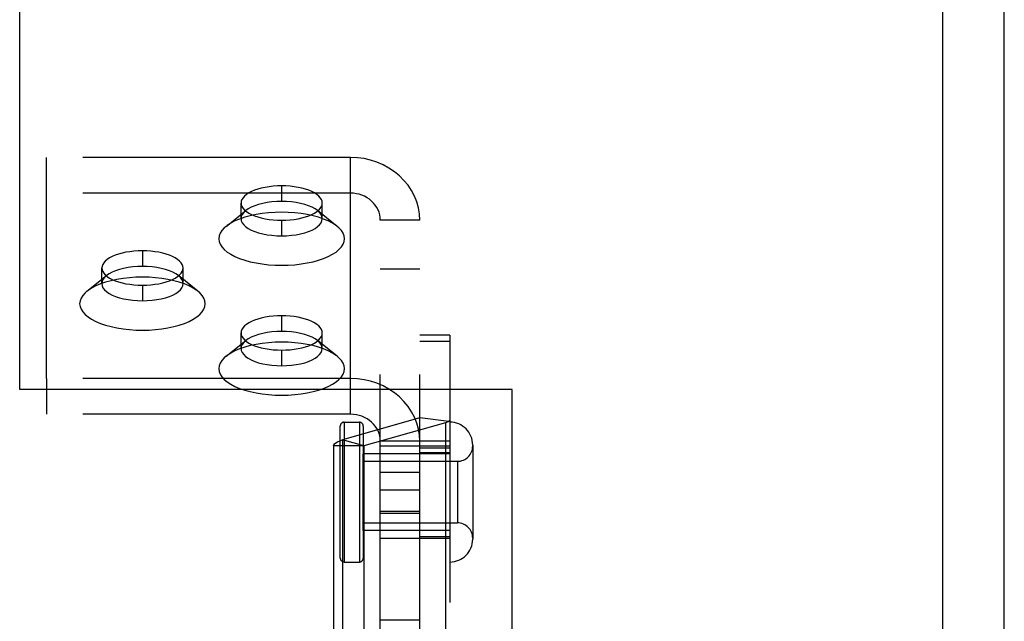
# Model space of a CAD drawing. Header units: inches. Extents: x 0 to 198, y 0 to 128.
# Tile 89 of 102: x 86.24 to 90.24, y 94.5 to 96.94. Entities that reach past the tile are written whole.
import ezdxf

# ---------------------------------------------------------------- set-up
doc = ezdxf.new("R2010")
doc.units = ezdxf.units.IN
doc.header["$LTSCALE"] = 10.872093
doc.header["$MEASUREMENT"] = 0
doc.linetypes.add('HIDDEN', pattern=[0.2, 0.1, -0.1])
doc.linetypes.add('PHANTOM', pattern=[0.8, 0.45, -0.05, 0.1, -0.05, 0.1, -0.05])
doc.layers.get('0').update_dxf_attribs({"linetype": 'CONTINUOUS'})
for name, color, linetype in [('02___PRT_ALL_AXES', 7, 'CONTINUOUS'), ('AVAILABLE_DOOR_SPACE', 7, 'CONTINUOUS'), ('DEFAULT_2', 8, 'HIDDEN')]:
    doc.layers.add(name, color=color, linetype=linetype)

msp = doc.modelspace()

# ---------------------------------------------------------------- linework, layer by layer
at = {"color": 3, "linetype": 'Continuous'}
for p, q in [((89.9878, 89.2463), (89.9878, 99.725)), ((90.2378, 52.695), (90.2378, 98.8793))]:
    msp.add_line(p, q, dxfattribs=at)
at = {"layer": '02___PRT_ALL_AXES', "color": 8, "linetype": 'HIDDEN'}
for p, q in [((87.1369, 96.1362), (87.1369, 96.1996)), ((87.4669, 96.1362), (87.4669, 96.1996)), ((86.5714, 95.8724), (86.5714, 95.9358)), ((86.9014, 95.8724), (86.9014, 95.9358)), ((87.1369, 95.6086), (87.1369, 95.672)), ((87.4669, 95.6086), (87.4669, 95.672)), ((87.5559, 95.3095), (87.6177, 95.3095)), ((87.6353, 95.2129), (87.6353, 94.0144)), ((87.7028, 95.213), (87.9853, 95.213)), ((87.7028, 94.838), (87.7028, 95.213)), ((87.8628, 94.838), (87.8628, 95.213)), ((87.8628, 95.2053), (87.9853, 95.2053)), ((87.9853, 95.213), (87.9853, 94.838)), ((87.9853, 95.1815), (87.6333, 95.1815)), ((87.6333, 94.8695), (87.6333, 95.1815)), ((87.6333, 95.1505), (88.0158, 95.1505)), ((87.8628, 95.1047), (87.7028, 95.1047)), ((87.8628, 94.9463), (87.7028, 94.9463)), ((87.6333, 94.9005), (88.0158, 94.9005)), ((87.9853, 94.8695), (87.6333, 94.8695)), ((87.8628, 94.8457), (87.9853, 94.8457)), ((87.7028, 94.838), (87.9853, 94.838)), ((87.5559, 94.7415), (87.6177, 94.7415))]:
    msp.add_line(p, q, dxfattribs=at)
for points in [[(87.3019, 96.2694), (87.2846, 96.269), (87.2676, 96.2678), (87.251, 96.266), (87.2348, 96.2633), (87.2194, 96.26), (87.205, 96.2561), (87.1915, 96.2515), (87.1793, 96.2463), (87.1685, 96.2406), (87.159, 96.2345), (87.1512, 96.228), (87.145, 96.2212), (87.1405, 96.2141), (87.1378, 96.2069), (87.1369, 96.1996)], [(87.4669, 96.1996), (87.466, 96.2069), (87.4633, 96.2141), (87.4589, 96.2212), (87.4527, 96.228), (87.4448, 96.2345), (87.4354, 96.2406), (87.4246, 96.2463), (87.4123, 96.2515), (87.3989, 96.2561), (87.3844, 96.26), (87.369, 96.2633), (87.3529, 96.266), (87.3362, 96.2678), (87.3193, 96.269), (87.3019, 96.2694)], [(87.1369, 96.1996), (87.1378, 96.1924), (87.1405, 96.1851), (87.145, 96.1781), (87.1512, 96.1713), (87.159, 96.1648), (87.1685, 96.1587), (87.1793, 96.153), (87.1915, 96.1478), (87.205, 96.1432), (87.2194, 96.1393), (87.2348, 96.1359), (87.251, 96.1333), (87.2676, 96.1314), (87.2846, 96.1303), (87.3019, 96.1299)], [(87.3019, 96.1299), (87.3193, 96.1303), (87.3362, 96.1314), (87.3529, 96.1333), (87.369, 96.1359), (87.3844, 96.1393), (87.3989, 96.1432), (87.4123, 96.1478), (87.4246, 96.153), (87.4354, 96.1587), (87.4448, 96.1648), (87.4527, 96.1713), (87.4589, 96.1781), (87.4633, 96.1851), (87.466, 96.1924), (87.4669, 96.1996)], [(86.7364, 96.0056), (86.7191, 96.0052), (86.7021, 96.004), (86.6855, 96.0021), (86.6693, 95.9995), (86.6539, 95.9962), (86.6395, 95.9922), (86.626, 95.9876), (86.6138, 95.9825), (86.603, 95.9768), (86.5935, 95.9707), (86.5857, 95.9642), (86.5795, 95.9574), (86.575, 95.9503), (86.5723, 95.9431), (86.5714, 95.9358)], [(86.9014, 95.9358), (86.9005, 95.9431), (86.8978, 95.9503), (86.8934, 95.9574), (86.8872, 95.9642), (86.8793, 95.9707), (86.8699, 95.9768), (86.8591, 95.9825), (86.8468, 95.9876), (86.8334, 95.9922), (86.8189, 95.9962), (86.8035, 95.9995), (86.7874, 96.0021), (86.7707, 96.004), (86.7538, 96.0052), (86.7364, 96.0056)], [(86.5714, 95.9358), (86.5723, 95.9285), (86.575, 95.9213), (86.5795, 95.9143), (86.5857, 95.9075), (86.5935, 95.901), (86.603, 95.8948), (86.6138, 95.8892), (86.626, 95.884), (86.6395, 95.8794), (86.6539, 95.8754), (86.6693, 95.8721), (86.6855, 95.8695), (86.7021, 95.8676), (86.7191, 95.8665), (86.7364, 95.8661)], [(86.7364, 95.8661), (86.7538, 95.8665), (86.7707, 95.8676), (86.7874, 95.8695), (86.8035, 95.8721), (86.8189, 95.8754), (86.8334, 95.8794), (86.8468, 95.884), (86.8591, 95.8892), (86.8699, 95.8948), (86.8793, 95.901), (86.8872, 95.9075), (86.8934, 95.9143), (86.8978, 95.9213), (86.9005, 95.9285), (86.9014, 95.9358)], [(87.3019, 95.7417), (87.2846, 95.7413), (87.2676, 95.7402), (87.251, 95.7383), (87.2348, 95.7357), (87.2194, 95.7324), (87.205, 95.7284), (87.1915, 95.7238), (87.1793, 95.7187), (87.1685, 95.713), (87.159, 95.7069), (87.1512, 95.7004), (87.145, 95.6935), (87.1405, 95.6865), (87.1378, 95.6793), (87.1369, 95.672)], [(87.4669, 95.672), (87.466, 95.6793), (87.4633, 95.6865), (87.4589, 95.6935), (87.4527, 95.7004), (87.4448, 95.7069), (87.4354, 95.713), (87.4246, 95.7187), (87.4123, 95.7238), (87.3989, 95.7284), (87.3844, 95.7324), (87.369, 95.7357), (87.3529, 95.7383), (87.3362, 95.7402), (87.3193, 95.7413), (87.3019, 95.7417)], [(87.1369, 95.672), (87.1378, 95.6647), (87.1405, 95.6575), (87.145, 95.6505), (87.1512, 95.6436), (87.159, 95.6371), (87.1685, 95.631), (87.1793, 95.6253), (87.1915, 95.6202), (87.205, 95.6156), (87.2194, 95.6116), (87.2348, 95.6083), (87.251, 95.6057), (87.2676, 95.6038), (87.2846, 95.6027), (87.3019, 95.6023)], [(87.3019, 95.6023), (87.3193, 95.6027), (87.3362, 95.6038), (87.3529, 95.6057), (87.369, 95.6083), (87.3844, 95.6116), (87.3989, 95.6156), (87.4123, 95.6202), (87.4246, 95.6253), (87.4354, 95.631), (87.4448, 95.6371), (87.4527, 95.6436), (87.4589, 95.6505), (87.4633, 95.6575), (87.466, 95.6647), (87.4669, 95.672)]]:
    msp.add_lwpolyline(points, dxfattribs=at)
at = {"layer": 'AVAILABLE_DOOR_SPACE', "color": 4, "linetype": 'PHANTOM'}
for p, q in [((86.2378, 95.4416), (86.2378, 99.2452)), ((88.2378, 95.4416), (86.2378, 95.4416)), ((88.2378, 90.6048), (88.2378, 95.4416))]:
    msp.add_line(p, q, dxfattribs=at)
at = {"layer": 'DEFAULT_2', "color": 8, "linetype": 'HIDDEN'}
for p, q in [((86.3472, 95.4868), (86.3472, 96.3849)), ((87.5818, 96.3849), (86.3472, 96.3849)), ((87.5818, 95.4868), (87.5818, 96.3849)), ((87.3019, 96.2694), (87.3019, 96.2059)), ((87.5818, 96.2398), (86.3472, 96.2398)), ((87.0764, 96.1049), (87.156, 96.1687)), ((87.5275, 96.1049), (87.4479, 96.1687)), ((87.3019, 96.1299), (87.3019, 96.0665)), ((87.8628, 96.1302), (87.7028, 96.1302)), ((87.7028, 94.4155), (87.7028, 96.1302)), ((87.8628, 94.4155), (87.8628, 96.1302)), ((86.7364, 96.0056), (86.7364, 95.9421)), ((87.8628, 95.9317), (87.7028, 95.9317)), ((86.5109, 95.8411), (86.5905, 95.9049)), ((86.962, 95.8411), (86.8824, 95.9049)), ((86.7364, 95.8661), (86.7364, 95.8026)), ((87.3019, 95.7417), (87.3019, 95.6783)), ((87.0764, 95.5772), (87.156, 95.6411)), ((87.5275, 95.5772), (87.4479, 95.6411)), ((87.8628, 95.6637), (87.9853, 95.6637)), ((87.9853, 95.6636), (87.9853, 94.1212)), ((87.3019, 95.6023), (87.3019, 95.5388)), ((87.8628, 95.639), (87.9853, 95.639)), ((86.3472, 95.4868), (86.3472, 95.3418)), ((87.5818, 95.4868), (86.3472, 95.4868)), ((87.5818, 95.3418), (87.5818, 95.4868)), ((87.5818, 95.3418), (86.3472, 95.3418)), ((87.8628, 95.3268), (87.5487, 95.2375)), ((87.9805, 95.3129), (87.8628, 95.3268)), ((87.5403, 94.7571), (87.5403, 95.2939)), ((87.5559, 95.3095), (87.5559, 94.7415)), ((87.6177, 95.3095), (87.6177, 94.7415)), ((87.6333, 95.2939), (87.6333, 94.7571)), ((87.967, 95.3071), (87.6353, 95.2129)), ((87.967, 95.3071), (87.967, 94.1086)), ((87.6353, 95.2129), (87.5128, 95.2129)), ((87.5128, 95.2129), (87.5128, 92.8357)), ((87.5487, 95.2375), (87.5487, 94.039)), ((87.6353, 95.2129), (87.5487, 95.2375)), ((87.8628, 95.2321), (87.7028, 95.2321)), ((87.8628, 95.2341), (87.9853, 95.2341)), ((88.0783, 95.2165), (88.0783, 94.8345)), ((87.8628, 95.1861), (87.9853, 95.1861)), ((88.0158, 95.1505), (88.0158, 94.9005)), ((87.8628, 95.0336), (87.7028, 95.0336)), ((87.8628, 94.9384), (87.7028, 94.9384)), ((87.8628, 94.5057), (87.7028, 94.5057))]:
    msp.add_line(p, q, dxfattribs=at)
for points in [[(87.8628, 96.1302), (87.8614, 96.1553), (87.8574, 96.1799), (87.8507, 96.2041), (87.8414, 96.2276), (87.8296, 96.2502), (87.8154, 96.2717), (87.799, 96.2917), (87.7805, 96.3103), (87.76, 96.327), (87.7379, 96.3419), (87.7142, 96.3548), (87.6893, 96.3655), (87.6634, 96.3739), (87.6366, 96.38), (87.6095, 96.3836), (87.5818, 96.3849)], [(87.3019, 96.2059), (87.282, 96.2054), (87.2624, 96.2039), (87.2434, 96.2014), (87.2253, 96.1979), (87.2082, 96.1936), (87.1925, 96.1884), (87.1784, 96.1824), (87.1661, 96.1758), (87.156, 96.1687)], [(87.4479, 96.1687), (87.4377, 96.1758), (87.4254, 96.1824), (87.4114, 96.1884), (87.3957, 96.1936), (87.3786, 96.1979), (87.3604, 96.2014), (87.3414, 96.2039), (87.3218, 96.2054), (87.3019, 96.2059)], [(87.7028, 96.1302), (87.7022, 96.141), (87.7005, 96.1516), (87.6976, 96.162), (87.6936, 96.1721), (87.6885, 96.1819), (87.6824, 96.1911), (87.6753, 96.1997), (87.6673, 96.2077), (87.6585, 96.2149), (87.649, 96.2214), (87.6388, 96.2269), (87.6281, 96.2315), (87.6169, 96.2351), (87.6054, 96.2377), (87.5937, 96.2393), (87.5818, 96.2398)], [(87.3019, 96.1624), (87.2751, 96.1618), (87.2489, 96.16), (87.2231, 96.1571), (87.1982, 96.1531), (87.1744, 96.148), (87.1521, 96.1418), (87.1313, 96.1347), (87.1124, 96.1267), (87.0956, 96.118), (87.0811, 96.1085), (87.0764, 96.1049)], [(87.156, 96.1687), (87.1477, 96.1609), (87.1417, 96.1529), (87.1381, 96.1446), (87.1369, 96.1362)], [(87.5275, 96.1049), (87.5228, 96.1085), (87.5082, 96.118), (87.4914, 96.1267), (87.4726, 96.1347), (87.4518, 96.1418), (87.4294, 96.148), (87.4057, 96.1531), (87.3807, 96.1571), (87.355, 96.16), (87.3287, 96.1618), (87.3019, 96.1624)], [(87.4669, 96.1362), (87.4657, 96.1446), (87.4621, 96.1529), (87.4562, 96.1609), (87.4479, 96.1687)], [(87.1369, 96.1362), (87.1381, 96.1278), (87.1417, 96.1195), (87.1477, 96.1115), (87.1558, 96.1038), (87.1661, 96.0966), (87.1784, 96.09), (87.1925, 96.084), (87.2082, 96.0788), (87.2253, 96.0745), (87.2434, 96.071), (87.2624, 96.0685), (87.282, 96.067), (87.3019, 96.0665)], [(87.3019, 96.0665), (87.3218, 96.067), (87.3414, 96.0685), (87.3604, 96.071), (87.3786, 96.0745), (87.3957, 96.0788), (87.4114, 96.084), (87.4254, 96.09), (87.4377, 96.0966), (87.448, 96.1038), (87.4562, 96.1115), (87.4621, 96.1195), (87.4657, 96.1278), (87.4669, 96.1362)], [(87.0764, 96.1049), (87.069, 96.0985), (87.0594, 96.0879), (87.0525, 96.077), (87.0483, 96.0659), (87.0469, 96.0546), (87.0483, 96.0434), (87.0525, 96.0322), (87.0594, 96.0213), (87.069, 96.0108), (87.0811, 96.0007), (87.0956, 95.9913), (87.1124, 95.9825), (87.1313, 95.9745), (87.1521, 95.9674), (87.1744, 95.9613), (87.1982, 95.9562), (87.2231, 95.9521), (87.2489, 95.9492), (87.2751, 95.9475), (87.3019, 95.9469)], [(87.3019, 95.9469), (87.3287, 95.9475), (87.355, 95.9492), (87.3807, 95.9521), (87.4057, 95.9562), (87.4294, 95.9613), (87.4518, 95.9674), (87.4726, 95.9745), (87.4914, 95.9825), (87.5082, 95.9913), (87.5228, 96.0007), (87.5349, 96.0108), (87.5445, 96.0213), (87.5514, 96.0322), (87.5555, 96.0434), (87.5569, 96.0546), (87.5555, 96.0659), (87.5514, 96.077), (87.5445, 96.0879), (87.5349, 96.0985), (87.5275, 96.1049)], [(86.7364, 95.9421), (86.7165, 95.9416), (86.6969, 95.9401), (86.6779, 95.9376), (86.6598, 95.9341), (86.6427, 95.9298), (86.627, 95.9246), (86.6129, 95.9186), (86.6006, 95.912), (86.5905, 95.9049)], [(86.8824, 95.9049), (86.8722, 95.912), (86.8599, 95.9186), (86.8459, 95.9246), (86.8302, 95.9298), (86.8131, 95.9341), (86.7949, 95.9376), (86.7759, 95.9401), (86.7563, 95.9416), (86.7364, 95.9421)], [(86.7364, 95.8986), (86.7096, 95.898), (86.6834, 95.8962), (86.6576, 95.8933), (86.6327, 95.8893), (86.6089, 95.8841), (86.5866, 95.878), (86.5658, 95.8709), (86.5469, 95.8629), (86.5301, 95.8542), (86.5156, 95.8447), (86.5109, 95.8411)], [(86.5905, 95.9049), (86.5822, 95.8971), (86.5762, 95.8891), (86.5726, 95.8808), (86.5714, 95.8724)], [(86.962, 95.8411), (86.9573, 95.8447), (86.9427, 95.8542), (86.9259, 95.8629), (86.9071, 95.8709), (86.8863, 95.878), (86.8639, 95.8841), (86.8402, 95.8893), (86.8152, 95.8933), (86.7895, 95.8962), (86.7632, 95.898), (86.7364, 95.8986)], [(86.9014, 95.8724), (86.9002, 95.8808), (86.8966, 95.8891), (86.8907, 95.8971), (86.8824, 95.9049)], [(86.5109, 95.8411), (86.5035, 95.8346), (86.4939, 95.8241), (86.487, 95.8132), (86.4828, 95.8021), (86.4814, 95.7908), (86.4828, 95.7795), (86.487, 95.7684), (86.4939, 95.7575), (86.5035, 95.747), (86.5156, 95.7369), (86.5301, 95.7275), (86.5469, 95.7187), (86.5658, 95.7107), (86.5866, 95.7036), (86.6089, 95.6975), (86.6327, 95.6924), (86.6576, 95.6883), (86.6834, 95.6854), (86.7096, 95.6836), (86.7364, 95.683)], [(86.5714, 95.8724), (86.5726, 95.864), (86.5762, 95.8557), (86.5822, 95.8477), (86.5903, 95.84), (86.6006, 95.8328), (86.6129, 95.8261), (86.627, 95.8202), (86.6427, 95.815), (86.6598, 95.8106), (86.6779, 95.8072), (86.6969, 95.8047), (86.7165, 95.8032), (86.7364, 95.8026)], [(86.7364, 95.8026), (86.7563, 95.8032), (86.7759, 95.8047), (86.7949, 95.8072), (86.8131, 95.8106), (86.8302, 95.815), (86.8459, 95.8202), (86.8599, 95.8261), (86.8722, 95.8328), (86.8825, 95.84), (86.8907, 95.8477), (86.8966, 95.8557), (86.9002, 95.864), (86.9014, 95.8724)], [(86.7364, 95.683), (86.7632, 95.6836), (86.7895, 95.6854), (86.8152, 95.6883), (86.8402, 95.6924), (86.8639, 95.6975), (86.8863, 95.7036), (86.9071, 95.7107), (86.9259, 95.7187), (86.9427, 95.7275), (86.9573, 95.7369), (86.9694, 95.747), (86.979, 95.7575), (86.9859, 95.7684), (86.99, 95.7795), (86.9914, 95.7908), (86.99, 95.8021), (86.9859, 95.8132), (86.979, 95.8241), (86.9694, 95.8346), (86.962, 95.8411)], [(87.156, 95.6411), (87.1477, 95.6333), (87.1417, 95.6252), (87.1381, 95.617), (87.1369, 95.6086)], [(87.3019, 95.6783), (87.282, 95.6778), (87.2624, 95.6763), (87.2434, 95.6738), (87.2253, 95.6703), (87.2082, 95.6659), (87.1925, 95.6608), (87.1784, 95.6548), (87.1661, 95.6482), (87.156, 95.6411)], [(87.4479, 95.6411), (87.4377, 95.6482), (87.4254, 95.6548), (87.4114, 95.6608), (87.3957, 95.6659), (87.3786, 95.6703), (87.3604, 95.6738), (87.3414, 95.6763), (87.3218, 95.6778), (87.3019, 95.6783)], [(87.4669, 95.6086), (87.4657, 95.617), (87.4621, 95.6252), (87.4562, 95.6333), (87.4479, 95.6411)], [(87.3019, 95.6348), (87.2751, 95.6342), (87.2489, 95.6324), (87.2231, 95.6295), (87.1982, 95.6254), (87.1744, 95.6203), (87.1521, 95.6142), (87.1313, 95.6071), (87.1124, 95.5991), (87.0956, 95.5903), (87.0811, 95.5809), (87.0764, 95.5773)], [(87.1369, 95.6086), (87.1381, 95.6002), (87.1417, 95.5919), (87.1477, 95.5838), (87.1558, 95.5762), (87.1661, 95.5689), (87.1784, 95.5623), (87.1925, 95.5564), (87.2082, 95.5512), (87.2253, 95.5468), (87.2434, 95.5434), (87.2624, 95.5409), (87.282, 95.5393), (87.3019, 95.5388)], [(87.5275, 95.5773), (87.5228, 95.5809), (87.5082, 95.5903), (87.4914, 95.5991), (87.4726, 95.6071), (87.4518, 95.6142), (87.4294, 95.6203), (87.4057, 95.6254), (87.3807, 95.6295), (87.355, 95.6324), (87.3287, 95.6342), (87.3019, 95.6348)], [(87.3019, 95.5388), (87.3218, 95.5393), (87.3414, 95.5409), (87.3604, 95.5434), (87.3786, 95.5468), (87.3957, 95.5512), (87.4114, 95.5564), (87.4254, 95.5623), (87.4377, 95.5689), (87.448, 95.5762), (87.4562, 95.5838), (87.4621, 95.5919), (87.4657, 95.6002), (87.4669, 95.6086)], [(87.0764, 95.5773), (87.069, 95.5708), (87.0594, 95.5603), (87.0525, 95.5494), (87.0483, 95.5383), (87.0469, 95.527), (87.0483, 95.5157), (87.0525, 95.5046), (87.0594, 95.4937), (87.069, 95.4832), (87.0811, 95.4731), (87.0956, 95.4637), (87.1124, 95.4549), (87.1313, 95.4469), (87.1521, 95.4398), (87.1744, 95.4337), (87.1982, 95.4285), (87.2231, 95.4245), (87.2489, 95.4216), (87.2751, 95.4198), (87.3019, 95.4192)], [(87.3019, 95.4192), (87.3287, 95.4198), (87.355, 95.4216), (87.3807, 95.4245), (87.4057, 95.4285), (87.4294, 95.4337), (87.4518, 95.4398), (87.4726, 95.4469), (87.4914, 95.4549), (87.5082, 95.4637), (87.5228, 95.4731), (87.5349, 95.4832), (87.5445, 95.4937), (87.5514, 95.5046), (87.5555, 95.5157), (87.5569, 95.527), (87.5555, 95.5383), (87.5514, 95.5494), (87.5445, 95.5603), (87.5349, 95.5708), (87.5275, 95.5773)], [(87.8628, 95.2321), (87.8614, 95.2572), (87.8574, 95.2818), (87.8507, 95.306), (87.8414, 95.3296), (87.8296, 95.3522), (87.8154, 95.3736), (87.799, 95.3937), (87.7805, 95.4122), (87.76, 95.429), (87.7379, 95.4439), (87.7142, 95.4567), (87.6893, 95.4674), (87.6634, 95.4758), (87.6366, 95.4819), (87.6095, 95.4855), (87.5818, 95.4868)], [(87.7028, 95.2321), (87.7022, 95.2429), (87.7005, 95.2535), (87.6976, 95.2639), (87.6936, 95.2741), (87.6885, 95.2838), (87.6824, 95.293), (87.6753, 95.3017), (87.6673, 95.3097), (87.6585, 95.3169), (87.649, 95.3233), (87.6388, 95.3288), (87.6281, 95.3334), (87.6169, 95.3371), (87.6054, 95.3397), (87.5937, 95.3412), (87.5818, 95.3418)], [(87.9805, 95.3129), (87.9779, 95.3113), (87.9747, 95.3098), (87.9711, 95.3084), (87.967, 95.3071)], [(87.9853, 95.3197), (87.985, 95.318), (87.9841, 95.3162), (87.9826, 95.3146), (87.9805, 95.3129)], [(87.5128, 95.2129), (87.5139, 95.2175), (87.517, 95.2219), (87.5221, 95.2262), (87.5292, 95.2303), (87.538, 95.2341), (87.5487, 95.2375)]]:
    msp.add_lwpolyline(points, dxfattribs=at)
for centre, radius, start, end in [((87.5559, 95.2939), 0.0156, 90, 180), ((87.6177, 95.2939), 0.0156, 360, 90), ((87.9853, 95.2165), 0.093, 0, 90), ((88.0158, 95.213), 0.0625, 270, 360), ((88.0158, 94.838), 0.0625, 0, 90), ((87.9853, 94.8345), 0.093, 270, 360), ((87.5559, 94.7571), 0.0156, 180, 270), ((87.6177, 94.7571), 0.0156, 270, 0)]:
    msp.add_arc(centre, radius, start, end, dxfattribs=at)

doc.saveas('drawing.dxf')
